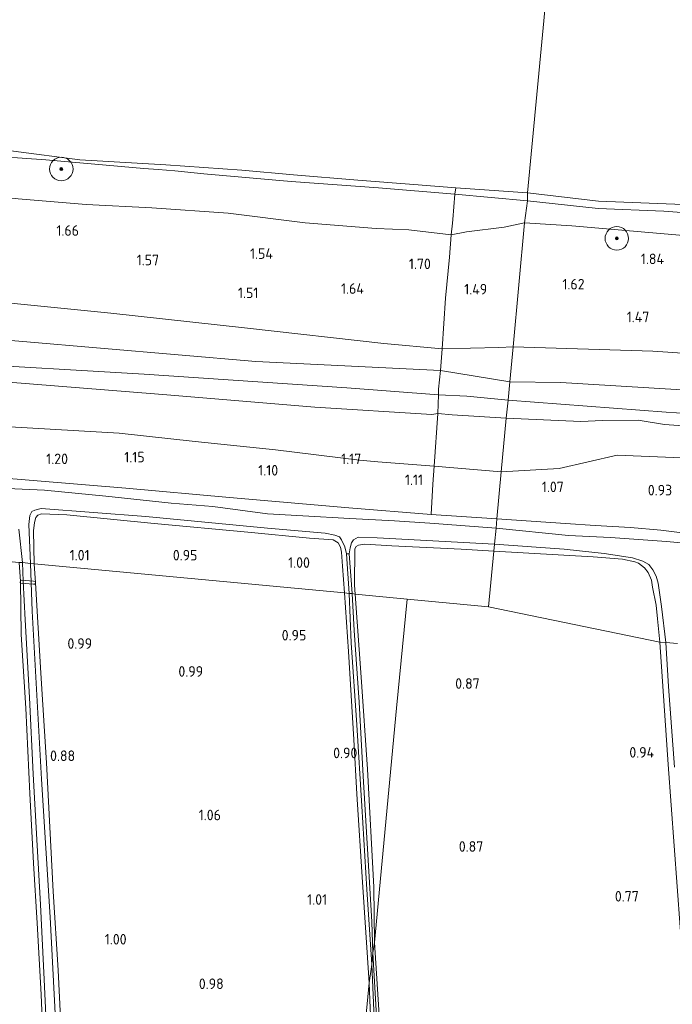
# Model space of a CAD drawing. Extents: x 126429 to 133038, y 413091 to 414846.
# Tile 189 of 256: x 130145 to 130256, y 413408 to 413576. Entities that reach past the tile are written whole.
import ezdxf
from ezdxf.enums import TextEntityAlignment as Align

# ---------------------------------------------------------------- set-up
doc = ezdxf.new("R2010")
doc.units = 0
for name, color, linetype, lineweight in [('B-ME-GR-BOOM-S', 90, 'Continuous', 25), ('B-ME-GR-BOUWLAND_AKKERBOUW-GV', 80, 'Continuous', 13), ('B-ME-GR-GRAS-GV', 60, 'Continuous', 13), ('B-ME-GW-OPHOGING_KRUIN-G', 90, 'Continuous', 18), ('B-ME-GW-TALUD_KRUIN-G', 90, 'Continuous', 18), ('B-ME-GW-TALUD_TEEN-G', 90, 'Continuous', 18), ('B-ME-IE-TERREINAFSCHEIDING_DOORGANG-G', 210, 'Continuous', 18), ('B-ME-IE-TERREINAFSCHEIDING_KUNSTMATIG_HEKWERK-G', 20, 'IE-TERREINAFSCHEIDING-KUNSTMATIG', 18), ('B-ME-KW-KUNSTWERK_STEIGER-GV', 170, 'Continuous', 18), ('B-ME-OB-BEKLEDING_STEEN-GV', 30, 'Continuous', 18), ('B-ME-OB-BEKLEDING_STORTSTEEN-GV', 30, 'Continuous', 18), ('B-ME-OB-OEVERVOORZIENING-G', 7, 'Continuous', 18), ('B-ME-OG-HOOGTEPUNT-S', 7, 'Continuous', 25), ('B-ME-OG-WATER_RIVIER-GV', 130, 'Continuous', 18), ('B-ME-OG-WATER_SLOOT-G', 120, 'Continuous', 18), ('B-ME-OG-WATER_SLOOT-GV', 120, 'Continuous', 18)]:
    doc.layers.add(name, color=color, linetype=linetype, lineweight=lineweight)
doc.styles.add('NLCS-ISO-ANNOTATIVE-T18', font='NLCS-ISO.ttf', dxfattribs={"height": 1.8})
doc.linetypes.add('IE-TERREINAFSCHEIDING-KUNSTMATIG', pattern='A,4,[82,NLCS.SHX,S=0.75,R=90,X=0,Y=0],4,-2', length=10)

# ---------------------------------------------------------------- blocks, each defined once
blk = doc.blocks.new('SAL-HOOGTELABEL-SO')
at = {"color": 0, "linetype": 'ByBlock', "lineweight": -2, "style": 'NLCS-ISO-ANNOTATIVE-T18'}
blk.add_attdef('HOOGTE', text='', height=1.8, dxfattribs=at).set_placement((2.79, 0), align=Align.RIGHT)
blk = doc.blocks.new('SGR-BOOM_01-SO')
at = {"linetype": 'ByBlock', "lineweight": 18}
h = blk.add_hatch(color=0, dxfattribs=at)
h.dxf.hatch_style = 1
edge = h.paths.add_edge_path()
edge.add_arc((0, 0), 0.25, 0, 360)
at = {"color": 0, "linetype": 'ByBlock', "lineweight": 18}
for radius in [2, 0.25]:
    blk.add_circle((0, 0), radius, dxfattribs=at)

msp = doc.modelspace()

# ---------------------------------------------------------------- linework, layer by layer
at = {"layer": 'B-ME-GR-BOUWLAND_AKKERBOUW-GV'}
for points in [[(130199.594, 413482.619, 0.543), (130199.928, 413478.06, 0.818), (130147.047, 413483.015, 0.78), (130146.922, 413488.665, 0.793), (130147.101, 413490.052, 0.668), (130147.295, 413490.937, 0.593), (130147.619, 413491.32, 0.555), (130148.249, 413491.539, 0.63), (130152.573, 413491.364, 0.705), (130167.47, 413489.902, 0.643), (130183.425, 413488.414, 0.83), (130193.956, 413487.39, 0.718), (130197.983, 413487.128, 0.443), (130198.841, 413486.581, 0.393), (130199.229, 413485.835, 0.393), (130199.411, 413484.99, 0.443)], [(130225.368, 413485.161, 0.705), (130224.472, 413475.716, 0.965), (130210.642, 413477.019, 0.855), (130201.758, 413477.84, 0.805), (130201.643, 413479.368, 0.78), (130201.673, 413485.573, 0.468), (130201.896, 413485.992, 0.443), (130202.331, 413486.202, 0.443), (130203.392, 413486.346, 0.418), (130208.001, 413486.111, 0.693), (130219.801, 413485.501, 0.705)], [(130253.302, 413473.654, 0.723), (130253.722, 413469.69, 0.732), (130224.472, 413475.716, 0.965), (130225.368, 413485.161, 0.705), (130242.349, 413484.223, 0.701), (130247.344, 413483.835, 0.629), (130249.446, 413483.364, 0.54), (130250.068, 413483.125, 0.508), (130251.11, 413482.334, 0.504), (130251.735, 413481.52, 0.553), (130252.268, 413480.241, 0.629), (130252.432, 413479.069, 0.674), (130253.061, 413475.981, 0.696)], [(130208.817, 413458.453, 0.853), (130205.059, 413418.512, 0.718), (130204.941, 413427.954, 0.718), (130203.868, 413448.045, 0.768), (130202.756, 413463.706, 0.73), (130201.758, 413477.84, 0.805), (130210.642, 413477.019, 0.855)]]:
    msp.add_polyline3d(points, close=True, dxfattribs=at)
for points in [[(130079.307, 413400.783, 0.408), (130078.402, 413418.439, 0.421), (130077.62, 413431.631, 0.421), (130076.577, 413450.154, 0.433), (130075.823, 413465.452, 0.546), (130074.802, 413480.366, 0.621), (130074.29, 413489.901, 0.721), (130144.454, 413483.234, 0.668), (130144.672, 413480.004, 0.692), (130144.829, 413470.976, 0.63), (130145.598, 413458.428, 0.63), (130146.259, 413443.877, 0.58), (130146.901, 413432.003, 0.605), (130147.555, 413421.802, 0.518), (130148.192, 413409.643, 0.618), (130148.737, 413397.326, 0.568)], [(130152.062, 413394.125, 0.63), (130151.109, 413413.792, 0.768), (130150.284, 413427.218, 0.73), (130149.099, 413449.121, 0.705), (130148.141, 413464.404, 0.755), (130147.219, 413479.783, 0.792), (130147.047, 413483.015, 0.78), (130199.928, 413478.06, 0.818), (130200.631, 413468.109, 0.805), (130201.503, 413453.122, 0.755), (130202.055, 413443.777, 0.668), (130203.017, 413428.778, 0.73), (130204.109, 413411.636, 0.718), (130200.869, 413377.011, 0.948)], [(130206.66, 413393.814, 0.643), (130205.059, 413418.512, 0.718), (130208.817, 413458.453, 0.853), (130210.642, 413477.019, 0.855), (130224.472, 413475.716, 0.965), (130253.722, 413469.69, 0.732), (130255.106, 413448.811, 0.739), (130257.139, 413421.104, 0.59)], [(130200.869, 413377.011, 0.948), (130204.109, 413411.636, 0.718), (130204.31, 413407.352, 0.668)]]:
    msp.add_polyline3d(points, dxfattribs=at)
at = {"layer": 'B-ME-GR-GRAS-GV'}
for points in [[(130137.624, 413552.609, 1.075), (130149.023, 413551.834, 1.05), (130165.696, 413550.382, 0.913), (130168.188, 413550.199, 0.913), (130171.019, 413549.954, 1), (130175.943, 413549.475, 1.05), (130190.831, 413548.15, 1.038), (130205.744, 413547.064, 1.15), (130218.722, 413546.005, 1), (130218.415, 413541.662, 1.372), (130218.365, 413541.055, 1.439), (130218.141, 413539.084, 1.563), (130210.922, 413539.926, 1.713), (130205.345, 413540.118, 1.738), (130193.231, 413541.085, 1.775), (130180.125, 413542.761, 1.638), (130167.054, 413543.662, 1.663), (130155.868, 413544.229, 1.65), (130144.267, 413545.188, 1.688)], [(130144.267, 413545.188, 1.688), (130155.868, 413544.229, 1.65), (130167.054, 413543.662, 1.663), (130180.125, 413542.761, 1.638), (130193.231, 413541.085, 1.775), (130205.345, 413540.118, 1.738), (130210.922, 413539.926, 1.713), (130218.141, 413539.084, 1.563), (130217.844, 413535.256, 1.769), (130217.168, 413528.291, 1.407), (130216.556, 413519.666, 1.521), (130206.639, 413520.575, 1.453), (130183.374, 413523.141, 1.425), (130160.109, 413525.708, 1.397), (130137.864, 413527.954, 1.386)], [(130028.086, 413531.405, 1.871), (130063.861, 413527.981, 1.82), (130085.013, 413526.089, 1.853), (130106.166, 413524.198, 1.885), (130145.1, 413520.908, 1.913), (130184.804, 413517.512, 1.936), (130216.291, 413515.953, 1.571), (130215.983, 413512.747, 1.681), (130215.952, 413511.824, 1.666), (130215.847, 413508.615, 1.614), (130214.819, 413508.476, 1.579), (130194.874, 413509.735, 1.904), (130168.962, 413511.876, 1.954), (130141.183, 413514.076, 1.929), (130120.391, 413515.86, 1.917), (130101.982, 413517.041, 1.954), (130071.085, 413520.196, 1.842), (130053.685, 413521.445, 1.76), (130048.716, 413521.803, 1.924), (130044.512, 413522.178, 1.849), (130041.138, 413522.657, 1.843)], [(130141.183, 413514.076, 1.929), (130168.962, 413511.876, 1.954), (130194.874, 413509.735, 1.904), (130214.819, 413508.476, 1.579), (130215.847, 413508.615, 1.614), (130215.227, 413499.646, 1.144), (130205.64, 413500.416, 1.165), (130202.478, 413500.655, 1.179), (130188.178, 413502.461, 1.304), (130174.452, 413503.838, 1.242), (130161.501, 413505.25, 1.254), (130142.897, 413506.365, 1.292)], [(130261.768, 413506.232, 1.987), (130254.479, 413506.736, 1.974), (130250.017, 413507.483, 1.956), (130243.914, 413507.43, 1.987), (130240.205, 413507.283, 2.027), (130227.519, 413507.835, 1.825), (130227.812, 413510.926, 1.867), (130228.106, 413514.025, 1.741), (130236.826, 413513.93, 1.923), (130258.354, 413512.614, 1.873)], [(130258.764, 413501.036, 1.264), (130246.437, 413501.505, 1.202), (130236.555, 413499.252, 1.239), (130226.651, 413498.685, 1.114), (130227.519, 413507.835, 1.825), (130240.205, 413507.283, 2.027), (130243.914, 413507.43, 1.987), (130250.017, 413507.483, 1.956), (130254.479, 413506.736, 1.974), (130261.768, 413506.232, 1.987)], [(130142.897, 413506.365, 1.292), (130161.501, 413505.25, 1.254), (130174.452, 413503.838, 1.242), (130188.178, 413502.461, 1.304), (130202.478, 413500.655, 1.179), (130205.64, 413500.416, 1.165), (130215.227, 413499.646, 1.144), (130215.007, 413496.614, 0.975), (130214.68, 413491.426, 0.58), (130200.672, 413492.566, 1.186), (130180.302, 413494.298, 1.373), (130162.628, 413495.89, 1.348), (130139.915, 413497.791, 1.273)], [(130257.509, 413488.293, 1.103), (130253.85, 413488.76, 0.979), (130248.669, 413489.228, 1.11), (130242.665, 413489.557, 1.209), (130237.618, 413489.892, 1.145), (130225.894, 413490.705, 0.719), (130226.651, 413498.685, 1.114), (130236.555, 413499.252, 1.239), (130246.437, 413501.505, 1.202), (130258.764, 413501.036, 1.264)], [(130139.915, 413497.791, 1.273), (130162.628, 413495.89, 1.348), (130180.302, 413494.298, 1.373), (130200.672, 413492.566, 1.186), (130214.68, 413491.426, 0.58), (130225.894, 413490.705, 0.719), (130225.781, 413489.091, -0.154), (130214.462, 413489.933, -0.154), (130208.467, 413490.348, -0.154), (130200.854, 413490.716, -0.154), (130192.845, 413491.205, -0.154), (130186.792, 413491.563, -0.154), (130177.505, 413492.764, -0.154), (130170.385, 413493.342, -0.154), (130159.265, 413494.534, -0.154), (130148.781, 413495.581, -0.154), (130141.122, 413495.928, -0.154)], [(130261.166, 413486.237, -0.154), (130254.843, 413486.804, -0.154), (130245.288, 413487.508, -0.154), (130238.107, 413487.859, -0.154), (130225.781, 413489.091, -0.154), (130225.894, 413490.705, 0.719), (130237.618, 413489.892, 1.145), (130242.665, 413489.557, 1.209), (130248.669, 413489.228, 1.11), (130253.85, 413488.76, 0.979), (130257.509, 413488.293, 1.103)], [(130144.383, 413488.936, -0.154), (130145.055, 413483.267, -0.154), (130144.454, 413483.234, 0.668)], [(130148.737, 413397.326, 0.568), (130148.192, 413409.643, 0.618), (130147.555, 413421.802, 0.518), (130146.901, 413432.003, 0.605), (130146.259, 413443.877, 0.58), (130145.598, 413458.428, 0.63), (130144.829, 413470.976, 0.63), (130144.672, 413480.004, 0.692), (130144.454, 413483.234, 0.668), (130145.055, 413483.267, -0.154), (130145.169, 413480.043, -0.154), (130145.51, 413473.479, -0.154), (130146.246, 413460.237, -0.154), (130146.86, 413447.19, -0.154), (130147.532, 413435.019, -0.154), (130148.108, 413424.978, -0.154), (130148.715, 413412.239, -0.154), (130149.41, 413397.62, -0.154)], [(130150.857, 413400.947, -0.154), (130149.741, 413422.826, -0.154), (130148.26, 413446.339, -0.154), (130146.703, 413474.931, -0.154), (130146.385, 413483.089, -0.154), (130147.047, 413483.015, 0.78), (130147.219, 413479.783, 0.792), (130148.141, 413464.404, 0.755), (130149.099, 413449.121, 0.705), (130150.284, 413427.218, 0.73), (130151.109, 413413.792, 0.768), (130152.062, 413394.125, 0.63)], [(130257.139, 413421.104, 0.59), (130255.106, 413448.811, 0.739), (130253.722, 413469.69, 0.732), (130254.693, 413469.6, -0.154), (130255.202, 413462.1, -0.154), (130256.171, 413448.377, -0.154)], [(130205.404, 413405.955, 0.234), (130204.758, 413416.782, 0.209), (130205.059, 413418.512, 0.718), (130206.66, 413393.814, 0.643)], [(130204.31, 413407.352, 0.668), (130204.109, 413411.636, 0.718), (130204.571, 413414.769, 0.284), (130204.951, 413406.952, 0.284)]]:
    msp.add_polyline3d(points, dxfattribs=at)
for points in [[(130220.722, 413539.595, 1.7), (130218.141, 413539.084, 1.563), (130218.365, 413541.055, 1.439), (130218.415, 413541.662, 1.372), (130218.722, 413546.005, 1), (130231.106, 413544.829, 1.113), (130230.639, 413541.129, 1.663), (130227.143, 413540.347, 1.725)], [(130357.684, 413536.099, 1.246), (130357.931, 413533.343, 1.642), (130354.368, 413533.585, 1.663), (130340.755, 413534.79, 1.6), (130320.943, 413534.954, 1.713), (130300.777, 413536.615, 1.725), (130280.968, 413537.77, 1.788), (130264.943, 413538.347, 1.638), (130238.681, 413540.572, 1.65), (130230.639, 413541.129, 1.663), (130231.106, 413544.829, 1.113), (130243.17, 413543.555, 1.3), (130254.357, 413543.102, 1.313), (130265.756, 413542.27, 1.063), (130282.375, 413541.046, 1.188), (130295.483, 413540.304, 1.2), (130303.865, 413539.629, 1.163), (130316.036, 413538.66, 1.3), (130322.943, 413538.29, 1.213), (130331.682, 413537.815, 1.125), (130338.748, 413537.465, 1.113), (130345.522, 413537.37, 1.113)], [(130216.556, 413519.666, 1.521), (130216.291, 413515.953, 1.571), (130184.804, 413517.512, 1.936), (130145.1, 413520.908, 1.913), (130106.166, 413524.198, 1.885), (130085.013, 413526.089, 1.853), (130063.861, 413527.981, 1.82), (130028.086, 413531.405, 1.871), (130000, 413534.3049, 1.9343), (130000, 413543.3434, 1.1716), (130006.791, 413542.588, 1.188), (130027.855, 413540.246, 1.239), (130049.59, 413537.521, 1.307), (130071.325, 413534.796, 1.374), (130093.472, 413532.498, 1.374), (130115.619, 413530.201, 1.374), (130137.864, 413527.954, 1.386), (130160.109, 413525.708, 1.397), (130183.374, 413523.141, 1.425), (130206.639, 413520.575, 1.453)], [(130226.225, 413519.864, 1.332), (130216.556, 413519.666, 1.521), (130217.168, 413528.291, 1.407), (130217.844, 413535.256, 1.769), (130218.141, 413539.084, 1.563), (130220.722, 413539.595, 1.7), (130227.143, 413540.347, 1.725), (130230.639, 413541.129, 1.663), (130228.671, 413519.983, 1.374)], [(130358.672, 413518.26, 1.329), (130358.953, 413512.953, 1.391), (130339.812, 413514.031, 1.379), (130322.604, 413515.348, 1.329), (130302.615, 413516.569, 1.404), (130293.873, 413517.105, 1.417), (130280.37, 413517.367, 1.424), (130252.53, 413519.227, 1.462), (130228.671, 413519.983, 1.374), (130230.639, 413541.129, 1.663), (130238.681, 413540.572, 1.65), (130264.943, 413538.347, 1.638), (130280.968, 413537.77, 1.788), (130300.777, 413536.615, 1.725), (130320.943, 413534.954, 1.713), (130340.755, 413534.79, 1.6), (130354.368, 413533.585, 1.663), (130357.931, 413533.343, 1.642), (130358.273, 413526.184, 1.829)], [(130228.671, 413519.983, 1.374), (130228.106, 413514.025, 1.741), (130216.291, 413515.953, 1.571), (130216.556, 413519.666, 1.521), (130226.225, 413519.864, 1.332)], [(130359.198, 413510.666, 1.419), (130359.603, 413504.615, 1.846), (130355.159, 413504.822, 1.857), (130348.73, 413505.232, 1.83), (130342.902, 413505.761, 1.853), (130336.891, 413506.312, 1.844), (130325.621, 413506.878, 1.848), (130319.818, 413507.292, 1.839), (130312.736, 413507.849, 1.857), (130304.611, 413508.503, 1.848), (130280.32, 413510.917, 1.848), (130258.354, 413512.614, 1.873), (130236.826, 413513.93, 1.923), (130228.106, 413514.025, 1.741), (130228.671, 413519.983, 1.374), (130252.53, 413519.227, 1.462), (130280.37, 413517.367, 1.424), (130293.873, 413517.105, 1.417), (130302.615, 413516.569, 1.404), (130322.604, 413515.348, 1.329), (130339.812, 413514.031, 1.379), (130358.953, 413512.953, 1.391)], [(130227.812, 413510.926, 1.867), (130227.519, 413507.835, 1.825), (130218.29, 413508.403, 1.806), (130215.847, 413508.615, 1.614), (130215.952, 413511.824, 1.666), (130215.983, 413512.747, 1.681), (130216.291, 413515.953, 1.571), (130228.106, 413514.025, 1.741)], [(130227.519, 413507.835, 1.825), (130226.651, 413498.685, 1.114), (130215.227, 413499.646, 1.144), (130215.847, 413508.615, 1.614), (130218.29, 413508.403, 1.806)], [(130226.651, 413498.685, 1.114), (130225.894, 413490.705, 0.719), (130214.68, 413491.426, 0.58), (130215.007, 413496.614, 0.975), (130215.227, 413499.646, 1.144)], [(130148.235, 413492.434, -0.154), (130166.083, 413491.068, -0.154), (130186.791, 413489.103, -0.154), (130196.607, 413488.271, -0.154), (130198.276, 413487.917, -0.154), (130199.08, 413487.598, -0.154), (130199.426, 413487.115, -0.154), (130199.978, 413485.912, -0.154), (130200.246, 413484.713, -0.154), (130200.755, 413477.976, 0.109), (130199.928, 413478.06, 0.818), (130199.594, 413482.619, 0.543), (130199.411, 413484.99, 0.443), (130199.229, 413485.835, 0.393), (130198.841, 413486.581, 0.393), (130197.983, 413487.128, 0.443), (130193.956, 413487.39, 0.718), (130183.425, 413488.414, 0.83), (130167.47, 413489.902, 0.643), (130152.573, 413491.364, 0.705), (130148.249, 413491.539, 0.63), (130147.619, 413491.32, 0.555), (130147.295, 413490.937, 0.593), (130147.101, 413490.052, 0.668), (130146.922, 413488.665, 0.793), (130147.047, 413483.015, 0.78), (130146.385, 413483.089, -0.154), (130146.091, 413489.732, -0.154), (130146.283, 413491.266, -0.154), (130146.622, 413491.91, -0.154), (130147.139, 413492.188, -0.154)], [(130225.492, 413486.351, -0.154), (130225.368, 413485.161, 0.705), (130219.801, 413485.501, 0.705), (130208.001, 413486.111, 0.693), (130203.392, 413486.346, 0.418), (130202.331, 413486.202, 0.443), (130201.896, 413485.992, 0.443), (130201.673, 413485.573, 0.468), (130201.643, 413479.368, 0.78), (130201.758, 413477.84, 0.805), (130201.211, 413477.969, 0.096), (130200.747, 413484.728, -0.154), (130200.899, 413485.762, -0.154), (130201.138, 413486.613, -0.154), (130201.487, 413487.121, -0.154), (130202.267, 413487.554, -0.154), (130205.477, 413487.463, -0.154)], [(130253.982, 413475.759, -0.154), (130254.693, 413469.6, -0.154), (130253.722, 413469.69, 0.732), (130253.302, 413473.654, 0.723), (130253.061, 413475.981, 0.696), (130252.432, 413479.069, 0.674), (130252.268, 413480.241, 0.629), (130251.735, 413481.52, 0.553), (130251.11, 413482.334, 0.504), (130250.068, 413483.125, 0.508), (130249.446, 413483.364, 0.54), (130247.344, 413483.835, 0.629), (130242.349, 413484.223, 0.701), (130225.368, 413485.161, 0.705), (130225.492, 413486.351, -0.154), (130237.402, 413485.512, -0.154), (130244.213, 413484.756, -0.154), (130249.031, 413484.028, -0.154), (130250.811, 413483.502, -0.154), (130251.794, 413482.93, -0.154), (130252.521, 413482.009, -0.154), (130253.086, 413480.896, -0.154), (130253.4, 413479.719, -0.154)], [(130204.571, 413414.769, 0.284), (130204.109, 413411.636, 0.718), (130203.017, 413428.778, 0.73), (130202.055, 413443.777, 0.668), (130201.503, 413453.122, 0.755), (130200.631, 413468.109, 0.805), (130199.928, 413478.06, 0.818), (130200.755, 413477.976, 0.109), (130201.058, 413469.556, 0.209), (130202.058, 413455.593, 0.221), (130202.865, 413441.735, 0.221), (130203.725, 413427.534, 0.234)], [(130205.059, 413418.512, 0.718), (130204.758, 413416.782, 0.209), (130204.581, 413422.011, 0.209), (130203.934, 413433.487, 0.196), (130203.131, 413446.867, 0.184), (130202.42, 413459.471, 0.171), (130201.6, 413471.655, 0.184), (130201.211, 413477.969, 0.096), (130201.758, 413477.84, 0.805), (130202.756, 413463.706, 0.73), (130203.868, 413448.045, 0.768), (130204.941, 413427.954, 0.718)]]:
    msp.add_polyline3d(points, close=True, dxfattribs=at)
at = {"layer": 'B-ME-GW-OPHOGING_KRUIN-G'}
for points in [[(130000, 413530.9949, 1.9693), (130032.959, 413527.57, 1.978), (130066.915, 413524.162, 1.936), (130100.118, 413520.691, 1.899), (130132.803, 413517.266, 1.96), (130165.759, 413515.346, 1.946), (130200.333, 413513.023, 1.899), (130215.952, 413511.824, 1.666), (130220.785, 413511.575, 1.895), (130227.812, 413510.926, 1.867)], [(130227.812, 413510.926, 1.867), (130254.779, 413508.827, 1.902), (130284.706, 413506.933, 1.902), (130318.369, 413504.035, 1.884), (130346.795, 413502.074, 1.929), (130359.915, 413501.281, 1.882), (130374.91, 413500.386, 2), (130404.757, 413498.94, 2.009), (130437.256, 413497.447, 1.987), (130467.672, 413496.362, 2.005), (130500.062, 413495.339, 1.996), (130529.647, 413494.215, 1.933), (130560.417, 413493.492, 1.884), (130573.413, 413492.633, 1.839)]]:
    msp.add_polyline3d(points, dxfattribs=at)
at = {"layer": 'B-ME-GW-TALUD_KRUIN-G'}
for points in [[(130000, 413562.7801, 1.5953), (130005.917, 413562.209, 1.588), (130014.557, 413561.356, 1.55), (130023.268, 413559.887, 1.55), (130042.085, 413556.633, 1.475), (130057.12, 413555.237, 1.438), (130070.961, 413553.916, 1.588), (130089.222, 413551.928, 1.713), (130110.752, 413549.201, 1.7), (130131.953, 413546.511, 1.75), (130144.267, 413545.188, 1.688), (130155.868, 413544.229, 1.65), (130167.054, 413543.662, 1.663), (130180.125, 413542.761, 1.638), (130193.231, 413541.085, 1.775), (130205.345, 413540.118, 1.738), (130210.922, 413539.926, 1.713), (130218.141, 413539.084, 1.563), (130220.722, 413539.595, 1.7), (130227.143, 413540.347, 1.725), (130230.639, 413541.129, 1.663)], [(130230.639, 413541.129, 1.663), (130238.681, 413540.572, 1.65), (130264.943, 413538.347, 1.638), (130280.968, 413537.77, 1.788), (130300.777, 413536.615, 1.725), (130320.943, 413534.954, 1.713), (130340.755, 413534.79, 1.6), (130354.368, 413533.585, 1.663), (130357.931, 413533.343, 1.642), (130367.655, 413532.647, 1.625), (130383.137, 413531.496, 1.538), (130393.959, 413530.574, 1.613), (130415.155, 413529.37, 1.651), (130434.297, 413528.731, 1.676), (130454.622, 413527.164, 1.676), (130470.667, 413526.615, 1.601), (130479.698, 413526.793, 1.488), (130492.722, 413528.593, 1.238), (130509.974, 413528.176, 1.276), (130519.984, 413527.527, 1.426), (130540.151, 413526.544, 1.313), (130562.623, 413525.587, 1.201), (130577.249, 413525.251, 1.013)], [(130228.106, 413514.025, 1.741), (130216.291, 413515.953, 1.571), (130184.804, 413517.512, 1.936), (130145.1, 413520.908, 1.913), (130106.166, 413524.198, 1.885), (130085.013, 413526.089, 1.853), (130063.861, 413527.981, 1.82), (130028.086, 413531.405, 1.871), (130000, 413534.3049, 1.9343)], [(130214.819, 413508.476, 1.579), (130194.874, 413509.735, 1.904), (130168.962, 413511.876, 1.954), (130141.183, 413514.076, 1.929), (130120.391, 413515.86, 1.917), (130101.982, 413517.041, 1.954), (130071.085, 413520.196, 1.842), (130053.685, 413521.445, 1.76)], [(130304.611, 413508.503, 1.848), (130280.32, 413510.917, 1.848), (130258.354, 413512.614, 1.873), (130236.826, 413513.93, 1.923), (130228.106, 413514.025, 1.741)], [(130227.519, 413507.835, 1.825), (130218.29, 413508.403, 1.806), (130215.847, 413508.615, 1.614), (130214.819, 413508.476, 1.579)], [(130227.519, 413507.835, 1.825), (130240.205, 413507.283, 2.027), (130243.914, 413507.43, 1.987), (130250.017, 413507.483, 1.956), (130254.479, 413506.736, 1.974), (130261.768, 413506.232, 1.987)]]:
    msp.add_polyline3d(points, dxfattribs=at)
at = {"layer": 'B-ME-GW-TALUD_TEEN-G'}
for points in [[(130000, 413543.3434, 1.1716), (130006.791, 413542.588, 1.188), (130027.855, 413540.246, 1.239), (130049.59, 413537.521, 1.307), (130071.325, 413534.796, 1.374), (130093.472, 413532.498, 1.374), (130115.619, 413530.201, 1.374), (130137.864, 413527.954, 1.386), (130160.109, 413525.708, 1.397), (130183.374, 413523.141, 1.425), (130206.639, 413520.575, 1.453), (130216.556, 413519.666, 1.521), (130226.225, 413519.864, 1.332), (130228.671, 413519.983, 1.374)], [(130202.478, 413500.655, 1.179), (130188.178, 413502.461, 1.304), (130174.452, 413503.838, 1.242), (130161.501, 413505.25, 1.254), (130142.897, 413506.365, 1.292), (130124.042, 413508.236, 1.292), (130101.763, 413510.348, 1.342), (130084.738, 413511.999, 1.304), (130070.067, 413513.401, 1.279), (130053.726, 413515.042, 1.379), (130035.023, 413516.364, 1.367), (130011.649, 413518.4, 1.379), (130000, 413520.8998, 1.4191)], [(130574.451, 413501.464, 1.342), (130546.547, 413502.149, 1.467), (130514.351, 413503.875, 1.53), (130487.472, 413504.545, 1.542), (130461.853, 413506.417, 1.53), (130435.141, 413508.44, 1.517), (130414.712, 413509.929, 1.442), (130394.082, 413510.954, 1.43), (130374.553, 413511.747, 1.305), (130358.953, 413512.953, 1.391), (130339.812, 413514.031, 1.379), (130322.604, 413515.348, 1.329), (130302.615, 413516.569, 1.404), (130293.873, 413517.105, 1.417), (130280.37, 413517.367, 1.424), (130252.53, 413519.227, 1.462), (130228.671, 413519.983, 1.374)], [(130202.478, 413500.655, 1.179), (130205.64, 413500.416, 1.165), (130215.227, 413499.646, 1.144), (130226.651, 413498.685, 1.114)], [(130226.651, 413498.685, 1.114), (130236.555, 413499.252, 1.239), (130246.437, 413501.505, 1.202), (130258.764, 413501.036, 1.264), (130278.074, 413499.159, 1.252), (130297.24, 413497.523, 1.452), (130303.383, 413497.038, 1.477), (130318.026, 413495.538, 1.447), (130337.699, 413493.741, 1.472), (130360.413, 413492.617, 1.422), (130379.041, 413491.051, 1.434), (130397.493, 413489.853, 1.434), (130420.803, 413489.017, 1.447), (130439.09, 413488.276, 1.447), (130460.476, 413486.682, 1.472), (130482.288, 413485.435, 1.484), (130504.372, 413484.914, 1.384), (130530.702, 413484.149, 1.334), (130550.087, 413482.891, 1.409), (130572.253, 413482.494, 1.409)]]:
    msp.add_polyline3d(points, dxfattribs=at)
at = {"layer": 'B-ME-IE-TERREINAFSCHEIDING_DOORGANG-G'}
msp.add_polyline3d([(130216.291, 413515.953, 1.571), (130215.983, 413512.747, 1.681)], dxfattribs=at)
at = {"layer": 'B-ME-IE-TERREINAFSCHEIDING_KUNSTMATIG_HEKWERK-G'}
for points in [[(130218.919, 413547.061, 0.9), (130218.722, 413546.005, 1), (130218.415, 413541.662, 1.372), (130218.365, 413541.055, 1.439), (130218.141, 413539.084, 1.563), (130217.844, 413535.256, 1.769), (130217.168, 413528.291, 1.407), (130216.556, 413519.666, 1.521), (130216.291, 413515.953, 1.571)], [(130215.983, 413512.747, 1.681), (130215.952, 413511.824, 1.666), (130215.847, 413508.615, 1.614), (130215.227, 413499.646, 1.144), (130215.007, 413496.614, 0.975), (130214.68, 413491.426, 0.58)]]:
    msp.add_polyline3d(points, dxfattribs=at)
at = {"layer": 'B-ME-KW-KUNSTWERK_STEIGER-GV'}
msp.add_polyline3d([(130147.2332, 413480.0226, 0.792), (130147.2048, 413479.5434, 0.792), (130146.8812, 413479.5626, 0.734), (130144.747, 413479.7533, 0.734), (130144.6434, 413479.7657, 0.692), (130144.7006, 413480.2423, 0.692), (130144.797, 413480.2307, 0.734), (130146.9168, 413480.0414, 0.734)], close=True, dxfattribs=at)
at = {"layer": 'B-ME-OB-BEKLEDING_STEEN-GV'}
msp.add_polyline3d([(130143.476, 413553.313, 0.9), (130154.808, 413551.856, 0.9), (130169.463, 413551.012, 0.9), (130182.42, 413550.056, 0.9), (130191.234, 413549.306, 0.9), (130202.209, 413548.355, 0.9), (130211.731, 413547.663, 0.9), (130218.919, 413547.061, 0.9), (130218.722, 413546.005, 1), (130205.744, 413547.064, 1.15), (130190.831, 413548.15, 1.038), (130175.943, 413549.475, 1.05), (130171.019, 413549.954, 1), (130168.188, 413550.199, 0.913), (130165.696, 413550.382, 0.913), (130149.023, 413551.834, 1.05), (130137.624, 413552.609, 1.075)], dxfattribs=at)
at = {"layer": 'B-ME-OB-BEKLEDING_STORTSTEEN-GV'}
for points in [[(130231.148, 413546.206, 0.9), (130231.106, 413544.829, 1.113), (130218.722, 413546.005, 1), (130218.919, 413547.061, 0.9)], [(130357.521, 413538.104, 0.9), (130357.684, 413536.099, 1.246), (130345.522, 413537.37, 1.113), (130338.748, 413537.465, 1.113), (130331.682, 413537.815, 1.125), (130322.943, 413538.29, 1.213), (130316.036, 413538.66, 1.3), (130303.865, 413539.629, 1.163), (130295.483, 413540.304, 1.2), (130282.375, 413541.046, 1.188), (130265.756, 413542.27, 1.063), (130254.357, 413543.102, 1.313), (130243.17, 413543.555, 1.3), (130231.106, 413544.829, 1.113), (130231.148, 413546.206, 0.9), (130243.267, 413544.818, 0.9), (130257.698, 413544.205, 0.9), (130267.252, 413543.445, 0.9), (130281.155, 413542.578, 0.9), (130290.099, 413542.088, 0.9), (130305.79, 413541.264, 0.9), (130317.943, 413540.627, 0.9), (130330.272, 413539.622, 0.9), (130337.882, 413539.026, 0.9)]]:
    msp.add_polyline3d(points, close=True, dxfattribs=at)
at = {"layer": 'B-ME-OB-OEVERVOORZIENING-G'}
for points in [[(130231.148, 413546.206, 0.9), (130218.919, 413547.061, 0.9), (130211.731, 413547.663, 0.9), (130202.209, 413548.355, 0.9), (130191.234, 413549.306, 0.9), (130182.42, 413550.056, 0.9), (130169.463, 413551.012, 0.9), (130154.808, 413551.856, 0.9), (130143.476, 413553.313, 0.9), (130130.951, 413554.252, 0.9), (130120.024, 413555.396, 0.9), (130098.715, 413557.551, 0.9), (130068.627, 413560.558, 0.9), (130054.947, 413561.718, 0.9), (130045.078, 413562.599, 0.9), (130029.928, 413564.347, 0.9), (130019.906, 413565.719, 0.9), (130012.995, 413566.505, 0.9), (130005.706, 413567.08, 0.9), (130000, 413567.8869, 0.9)], [(130577.388, 413526.433, 0.9), (130561.173, 413527.13, 0.9), (130541.743, 413528.055, 0.9), (130519.323, 413529.491, 0.9), (130498.944, 413530.346, 0.9), (130483.213, 413530.481, 0.9), (130457.849, 413532.587, 0.9), (130438.142, 413533.519, 0.9), (130426.336, 413534.076, 0.9), (130406.572, 413535.066, 0.9), (130382.067, 413535.98, 0.9), (130366.405, 413537.27, 0.9), (130357.521, 413538.104, 0.9), (130337.882, 413539.026, 0.9), (130330.272, 413539.622, 0.9), (130317.943, 413540.627, 0.9), (130305.79, 413541.264, 0.9), (130290.099, 413542.088, 0.9), (130281.155, 413542.578, 0.9), (130267.252, 413543.445, 0.9), (130257.698, 413544.205, 0.9), (130243.267, 413544.818, 0.9), (130231.148, 413546.206, 0.9)]]:
    msp.add_polyline3d(points, dxfattribs=at)
at = {"layer": 'B-ME-OG-WATER_RIVIER-GV'}
for points in [[(130250.709, 413752.046, 0.9), (130231.148, 413546.206, 0.9), (130218.919, 413547.061, 0.9), (130211.731, 413547.663, 0.9), (130202.209, 413548.355, 0.9), (130191.234, 413549.306, 0.9), (130182.42, 413550.056, 0.9), (130169.463, 413551.012, 0.9), (130154.808, 413551.856, 0.9), (130143.476, 413553.313, 0.9), (130130.951, 413554.252, 0.9), (130120.024, 413555.396, 0.9), (130098.715, 413557.551, 0.9), (130068.627, 413560.558, 0.9), (130054.947, 413561.718, 0.9), (130045.078, 413562.599, 0.9), (130029.928, 413564.347, 0.9)], [(130406.572, 413535.066, 0.9), (130382.067, 413535.98, 0.9), (130366.405, 413537.27, 0.9), (130357.521, 413538.104, 0.9), (130337.882, 413539.026, 0.9), (130330.272, 413539.622, 0.9), (130317.943, 413540.627, 0.9), (130305.79, 413541.264, 0.9), (130290.099, 413542.088, 0.9), (130281.155, 413542.578, 0.9), (130267.252, 413543.445, 0.9), (130257.698, 413544.205, 0.9), (130243.267, 413544.818, 0.9), (130231.148, 413546.206, 0.9), (130250.709, 413752.046, 0.9)]]:
    msp.add_polyline3d(points, dxfattribs=at)
at = {"layer": 'B-ME-OG-WATER_SLOOT-G'}
for points in [[(130214.68, 413491.426, 0.58), (130200.672, 413492.566, 1.186), (130180.302, 413494.298, 1.373), (130162.628, 413495.89, 1.348), (130139.915, 413497.791, 1.273), (130120.832, 413499.551, 1.348), (130104.742, 413501.2, 1.336), (130094.095, 413501.999, 1.273), (130085.671, 413502.872, 1.173), (130081.09, 413503.343, 1.173), (130076.889, 413503.261, 1.198), (130074.116, 413502.797, 1.286), (130064.909, 413499.504, 1.323), (130058.854, 413496.066, 1.423), (130054.528, 413494.37, 1.361), (130048.786, 413493.091, 1.323), (130042.988, 413492.803, 1.236)], [(130147.047, 413483.015, 0.78), (130146.922, 413488.665, 0.793), (130147.101, 413490.052, 0.668), (130147.295, 413490.937, 0.593), (130147.619, 413491.32, 0.555), (130148.249, 413491.539, 0.63), (130152.573, 413491.364, 0.705), (130167.47, 413489.902, 0.643), (130183.425, 413488.414, 0.83), (130193.956, 413487.39, 0.718), (130197.983, 413487.128, 0.443), (130198.841, 413486.581, 0.393), (130199.229, 413485.835, 0.393), (130199.411, 413484.99, 0.443), (130199.594, 413482.619, 0.543), (130199.928, 413478.06, 0.818)], [(130214.68, 413491.426, 0.58), (130225.894, 413490.705, 0.719)], [(130225.894, 413490.705, 0.719), (130237.618, 413489.892, 1.145), (130242.665, 413489.557, 1.209), (130248.669, 413489.228, 1.11), (130253.85, 413488.76, 0.979), (130257.509, 413488.293, 1.103)], [(130201.758, 413477.84, 0.805), (130201.643, 413479.368, 0.78), (130201.673, 413485.573, 0.468), (130201.896, 413485.992, 0.443), (130202.331, 413486.202, 0.443), (130203.392, 413486.346, 0.418), (130208.001, 413486.111, 0.693), (130219.801, 413485.501, 0.705), (130225.368, 413485.161, 0.705)], [(130253.722, 413469.69, 0.732), (130253.302, 413473.654, 0.723), (130253.061, 413475.981, 0.696), (130252.432, 413479.069, 0.674), (130252.268, 413480.241, 0.629), (130251.735, 413481.52, 0.553), (130251.11, 413482.334, 0.504), (130250.068, 413483.125, 0.508), (130249.446, 413483.364, 0.54), (130247.344, 413483.835, 0.629), (130242.349, 413484.223, 0.701), (130225.368, 413485.161, 0.705)], [(130144.454, 413483.234, 0.668), (130144.672, 413480.004, 0.692), (130144.829, 413470.976, 0.63), (130145.598, 413458.428, 0.63), (130146.259, 413443.877, 0.58), (130146.901, 413432.003, 0.605), (130147.555, 413421.802, 0.518), (130148.192, 413409.643, 0.618), (130148.737, 413397.326, 0.568)], [(130152.062, 413394.125, 0.63), (130151.109, 413413.792, 0.768), (130150.284, 413427.218, 0.73), (130149.099, 413449.121, 0.705), (130148.141, 413464.404, 0.755), (130147.219, 413479.783, 0.792), (130147.047, 413483.015, 0.78)], [(130199.928, 413478.06, 0.818), (130200.631, 413468.109, 0.805), (130201.503, 413453.122, 0.755), (130202.055, 413443.777, 0.668), (130203.017, 413428.778, 0.73), (130204.109, 413411.636, 0.718)], [(130205.059, 413418.512, 0.718), (130204.941, 413427.954, 0.718), (130203.868, 413448.045, 0.768), (130202.756, 413463.706, 0.73), (130201.758, 413477.84, 0.805)], [(130253.722, 413469.69, 0.732), (130255.106, 413448.811, 0.739), (130257.139, 413421.104, 0.59), (130259.782, 413384.597, 0.624), (130262.19, 413347.782, 0.59), (130264.578, 413311.035, 0.563), (130265.837, 413291.789, 0.505), (130265.715, 413291.135, 0.509), (130265.476, 413290.908, 0.513), (130264.803, 413290.719, 0.517), (130253.467, 413291.28, 0.54), (130237.124, 413292.379, 0.563), (130213.056, 413293.804, 0.598), (130198.07, 413295.263, 0.716), (130192.964, 413295.997, 0.804)], [(130204.109, 413411.636, 0.718), (130204.31, 413407.352, 0.668), (130204.887, 413396.492, 0.643), (130205.146, 413386.581, 0.768), (130206.003, 413371.39, 0.793), (130207.065, 413353.725, 0.705), (130207.84, 413342.452, 0.78), (130208.383, 413334.064, 0.655), (130208.874, 413333.34, 0.618), (130209.476, 413333.206, 0.668), (130209.899, 413333.382, 0.668), (130210.31, 413334.23, 0.618), (130210.091, 413338.139, 0.693), (130208.666, 413355.855, 0.73), (130208.025, 413368.606, 0.68), (130207.509, 413376.414, 0.68), (130206.66, 413393.814, 0.643), (130205.059, 413418.512, 0.718)]]:
    msp.add_polyline3d(points, dxfattribs=at)
at = {"layer": 'B-ME-OG-WATER_SLOOT-GV'}
for points in [[(130141.122, 413495.928, -0.154), (130148.781, 413495.581, -0.154), (130159.265, 413494.534, -0.154), (130170.385, 413493.342, -0.154), (130177.505, 413492.764, -0.154), (130186.792, 413491.563, -0.154), (130192.845, 413491.205, -0.154), (130200.854, 413490.716, -0.154), (130208.467, 413490.348, -0.154), (130214.462, 413489.933, -0.154), (130225.781, 413489.091, -0.154), (130225.492, 413486.351, -0.154), (130205.477, 413487.463, -0.154), (130202.267, 413487.554, -0.154), (130201.487, 413487.121, -0.154), (130201.138, 413486.613, -0.154), (130200.899, 413485.762, -0.154), (130200.747, 413484.728, -0.154), (130200.246, 413484.713, -0.154), (130199.978, 413485.912, -0.154), (130199.426, 413487.115, -0.154), (130199.08, 413487.598, -0.154), (130198.276, 413487.917, -0.154), (130196.607, 413488.271, -0.154), (130186.791, 413489.103, -0.154), (130166.083, 413491.068, -0.154), (130148.235, 413492.434, -0.154), (130147.139, 413492.188, -0.154), (130146.622, 413491.91, -0.154), (130146.283, 413491.266, -0.154), (130146.091, 413489.732, -0.154), (130146.385, 413483.089, -0.154), (130145.055, 413483.267, -0.154), (130144.383, 413488.936, -0.154)], [(130256.728, 413469.424, -0.154), (130254.693, 413469.6, -0.154), (130253.982, 413475.759, -0.154), (130253.4, 413479.719, -0.154), (130253.086, 413480.896, -0.154), (130252.521, 413482.009, -0.154), (130251.794, 413482.93, -0.154), (130250.811, 413483.502, -0.154), (130249.031, 413484.028, -0.154), (130244.213, 413484.756, -0.154), (130237.402, 413485.512, -0.154), (130225.492, 413486.351, -0.154), (130225.781, 413489.091, -0.154), (130238.107, 413487.859, -0.154), (130245.288, 413487.508, -0.154), (130254.843, 413486.804, -0.154), (130261.166, 413486.237, -0.154)], [(130149.41, 413397.62, -0.154), (130148.715, 413412.239, -0.154), (130148.108, 413424.978, -0.154), (130147.532, 413435.019, -0.154), (130146.86, 413447.19, -0.154), (130146.246, 413460.237, -0.154), (130145.51, 413473.479, -0.154), (130145.169, 413480.043, -0.154), (130145.055, 413483.267, -0.154), (130146.385, 413483.089, -0.154), (130146.703, 413474.931, -0.154), (130148.26, 413446.339, -0.154), (130149.741, 413422.826, -0.154), (130150.857, 413400.947, -0.154)], [(130256.171, 413448.377, -0.154), (130255.202, 413462.1, -0.154), (130254.693, 413469.6, -0.154), (130256.728, 413469.424, -0.154)]]:
    msp.add_polyline3d(points, dxfattribs=at)
for points in [[(130200.747, 413484.728, -0.154), (130201.211, 413477.969, 0.096), (130200.755, 413477.976, 0.109), (130200.246, 413484.713, -0.154)], [(130204.758, 413416.782, 0.209), (130204.571, 413414.769, 0.284), (130203.725, 413427.534, 0.234), (130202.865, 413441.735, 0.221), (130202.058, 413455.593, 0.221), (130201.058, 413469.556, 0.209), (130200.755, 413477.976, 0.109), (130201.211, 413477.969, 0.096), (130201.6, 413471.655, 0.184), (130202.42, 413459.471, 0.171), (130203.131, 413446.867, 0.184), (130203.934, 413433.487, 0.196), (130204.581, 413422.011, 0.209)], [(130209.689, 413334.041, 0.396), (130209.05, 413333.959, 0.446), (130208.229, 413348.433, 0.309), (130207.848, 413353.79, 0.271), (130207.217, 413364.002, 0.246), (130206.803, 413371.011, 0.221), (130206.117, 413383.74, 0.246), (130205.36, 413397.199, 0.284), (130204.951, 413406.952, 0.284), (130204.571, 413414.769, 0.284), (130204.758, 413416.782, 0.209), (130205.404, 413405.955, 0.234), (130206.214, 413395.547, 0.234), (130206.421, 413390.021, 0.234), (130206.938, 413381.451, 0.221), (130207.335, 413372.37, 0.234), (130207.664, 413368.231, 0.221), (130208.029, 413359.333, 0.234), (130208.416, 413351.208, 0.296), (130209.291, 413341.369, 0.309)]]:
    msp.add_polyline3d(points, close=True, dxfattribs=at)

# ---------------------------------------------------------------- block references
at = {"layer": 'B-ME-GR-BOOM-S'}
for p in [(130151.642, 413550.277, 1.021), (130246.362, 413538.461, 1.758)]:
    msp.add_blockref('SGR-BOOM_01-SO', p, dxfattribs=at)
at = {"layer": 'B-ME-OG-HOOGTEPUNT-S'}
for p, values in [((130151.876, 413538.903, 1.66), {'HOOGTE': '1.66'}), ((130165.532, 413533.874, 1.568), {'HOOGTE': '1.57'}), ((130184.938, 413534.967, 1.544), {'HOOGTE': '1.54'}), ((130251.62, 413534.066, 1.835), {'HOOGTE': '1.84'}), ((130211.868, 413533.221, 1.698), {'HOOGTE': '1.70'}), ((130182.453, 413528.283, 1.507), {'HOOGTE': '1.51'}), ((130200.445, 413529.011, 1.643), {'HOOGTE': '1.64'}), ((130221.477, 413528.908, 1.494), {'HOOGTE': '1.49'}), ((130238.079, 413529.758, 1.618), {'HOOGTE': '1.62'}), ((130249.119, 413524.178, 1.472), {'HOOGTE': '1.47'}), ((130149.999, 413499.998, 1.198), {'HOOGTE': '1.20'}), ((130163.066, 413500.3, 1.148), {'HOOGTE': '1.15'}), ((130200.002, 413500.002, 1.165), {'HOOGTE': '1.17'}), ((130185.833, 413498.055, 1.098), {'HOOGTE': '1.10'}), ((130210.533, 413496.433, 1.11), {'HOOGTE': '1.11'}), ((130234.533, 413495.233, 1.069), {'HOOGTE': '1.07'}), ((130253.008, 413494.678, 0.932), {'HOOGTE': '0.93'}), ((130153.685, 413483.601, 1.01), {'HOOGTE': '1.01'}), ((130172.065, 413483.593, 0.948), {'HOOGTE': '0.95'}), ((130191.248, 413482.333, 0.998), {'HOOGTE': '1.00'}), ((130190.63, 413469.963, 0.948), {'HOOGTE': '0.95'}), ((130154.111, 413468.54, 0.985), {'HOOGTE': '0.99'}), ((130173.033, 413463.794, 0.992), {'HOOGTE': '0.99'}), ((130220.195, 413461.725, 0.868), {'HOOGTE': '0.87'}), ((130151.216, 413449.432, 0.878), {'HOOGTE': '0.88'}), ((130199.329, 413449.905, 0.899), {'HOOGTE': '0.90'}), ((130249.944, 413450.005, 0.943), {'HOOGTE': '0.94'}), ((130176.072, 413439.337, 1.055), {'HOOGTE': '1.06'}), ((130220.808, 413433.977, 0.868), {'HOOGTE': '0.87'}), ((130194.177, 413424.943, 1.01), {'HOOGTE': '1.01'}), ((130247.323, 413425.486, 0.768), {'HOOGTE': '0.77'}), ((130159.987, 413418.168, 0.998), {'HOOGTE': '1.00'}), ((130176.545, 413410.589, 0.98), {'HOOGTE': '0.98'})]:
    msp.add_blockref('SAL-HOOGTELABEL-SO', p, dxfattribs=at).add_auto_attribs(values)

doc.saveas('drawing.dxf')
